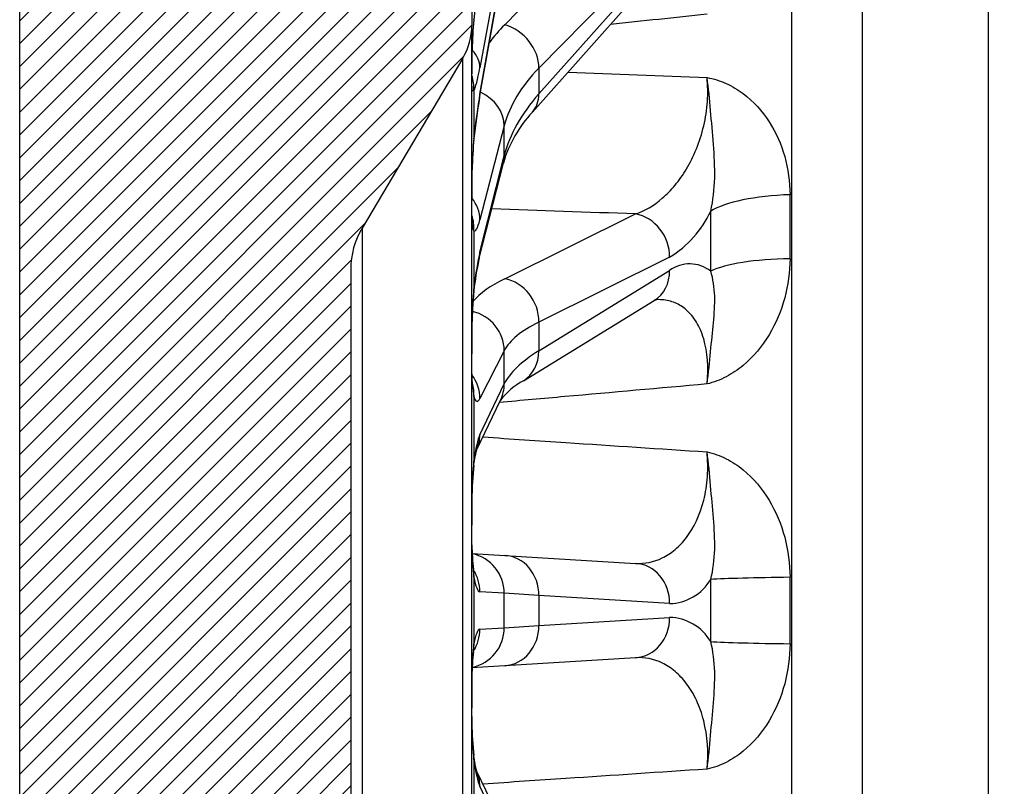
# Model space of a CAD drawing. Header units: millimetres. Extents: x 0 to 2285, y 0 to 1615.
# Tile 3 of 15: x 509 to 630, y 1025 to 1120. Entities that reach past the tile are written whole.
import ezdxf
from ezdxf.enums import TextEntityAlignment as Align

# ---------------------------------------------------------------- set-up
doc = ezdxf.new("R2010")
doc.units = ezdxf.units.MM
doc.header["$LTSCALE"] = 7.692307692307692
doc.layers.add('CAP450C', color=7, linetype='Continuous')
doc.layers.add('Default', color=7, linetype='Continuous')
doc.styles.add('SEACAD_Times_New_Roman', font='times.ttf')
doc.dimstyles.new('ANSImm', dxfattribs={"dimtxt": 23.07692307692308, "dimasz": 23.07692307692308, "dimexe": 11.53846153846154, "dimexo": 0, "dimgap": 5.769230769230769, "dimtad": 1, "dimdsep": 46, "dimtxsty": 'SEACAD_Times_New_Roman', "dimblk1": '_SE_FILLED', "dimblk2": '_SE_FILLED', "dimsah": 1, "dimcen": 11.53846153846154, "dimazin": 0, "dimtfac": 0.85, "dimtdec": 3, "dimtofl": 0, "dimtmove": 0, "dimatfit": 3, "dimfxl": 1, "dimarcsym": 0})

# ---------------------------------------------------------------- blocks, each defined once
blk = doc.blocks.new('SE6')
at = {"layer": 'CAP450C', "linetype": 'Continuous'}
h = blk.add_hatch(dxfattribs=at)
h.set_pattern_fill('LINE', scale=0.6299212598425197, angle=45, style=0)
h.set_pattern_definition([(45, (0, 0), (-1.414213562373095, 1.414213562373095), [])])
edge = h.paths.add_edge_path()
edge.add_arc((618.1536514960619, 936.410358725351), 50, 187.2872758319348, 205.0168934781, ccw=False)
edge.add_line((568.557519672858, 930.0681423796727), (564.7890146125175, 959.5378519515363))
edge.add_arc((594.5466937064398, 963.343181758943), 30, 180, 187.2872758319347, ccw=False)
edge.add_line((564.5466937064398, 963.343181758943), (564.5466937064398, 973.9328014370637))
edge.add_arc((556.5466937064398, 973.9328014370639), 8, 0, 30.65587642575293)
edge.add_line((563.428655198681, 978.0118461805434), (550.9442418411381, 999.0749277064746))
edge.add_arc((559.5466937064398, 1004.173733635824), 10, 180, 210.655876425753, ccw=False)
edge.add_line((549.5466937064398, 1004.173733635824), (549.5466937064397, 1088.691869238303))
edge.add_arc((559.5466937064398, 1088.691869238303), 10, 149.344123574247, 180, ccw=False)
edge.add_line((550.9442418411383, 1093.790675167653), (563.4286551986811, 1114.853756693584))
edge.add_arc((556.5466937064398, 1118.932801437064), 8, 329.3441235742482, 360)
edge.add_line((564.5466937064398, 1118.932801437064), (564.5466937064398, 1129.522421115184))
edge.add_arc((594.5466937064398, 1129.522421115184), 30, 172.7127241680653, 180, ccw=False)
edge.add_line((564.7890146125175, 1133.327750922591), (568.557519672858, 1162.797460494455))
edge.add_arc((618.1536514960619, 1156.455244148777), 50, 154.9831065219, 172.7127241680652, ccw=False)
edge.add_line((572.8444944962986, 1177.599517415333), (594.1496294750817, 1223.253378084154))
edge.add_arc((605.023827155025, 1218.17875250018), 12, 94.99999999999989, 154.9831065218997, ccw=False)
edge.add_line((603.9779582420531, 1230.133088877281), (604.1972137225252, 1230.152271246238))
edge.add_arc((612.9127879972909, 1130.532801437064), 100, 90, 95, ccw=False)
edge.add_line((612.9127879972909, 1230.532801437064), (628.5466937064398, 1230.532801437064))
edge.add_line((628.5466937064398, 1230.532801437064), (628.5466937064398, 1271.432801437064))
edge.add_line((628.5466937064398, 1271.432801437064), (538.5466937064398, 1271.432801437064))
edge.add_arc((538.5466937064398, 1241.432801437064), 30, 90, 180)
edge.add_line((508.5466937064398, 1241.432801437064), (508.5466937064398, 851.4328014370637))
edge.add_arc((538.5466937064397, 851.4328014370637), 30, 180, 270)
edge.add_line((538.5466937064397, 821.4328014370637), (628.5466937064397, 821.4328014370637))
edge.add_line((628.5466937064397, 821.4328014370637), (628.5466937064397, 862.3328014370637))
edge.add_line((628.5466937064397, 862.3328014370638), (612.9127879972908, 862.3328014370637))
edge.add_arc((612.9127879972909, 962.3328014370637), 100, 265, 270, ccw=False)
edge.add_line((604.1972137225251, 862.7133316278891), (603.9779582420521, 862.7325139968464))
edge.add_arc((605.0238271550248, 874.6868503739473), 12, 205.0168934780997, 264.9999999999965, ccw=False)
edge.add_line((594.1496294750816, 869.6122247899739), (572.8444944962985, 915.2660854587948))
at = {"layer": 'CAP450C', "color": 7, "linetype": 'Continuous'}
for p, q in [((508.5466937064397, 851.4328014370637), (508.5466937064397, 1241.432801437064)), ((604.1972137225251, 862.7133316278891), (604.1972137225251, 1230.152271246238)), ((612.9127879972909, 1230.532801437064), (612.9127879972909, 862.3328014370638)), ((628.5466937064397, 862.3328014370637), (628.5466937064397, 1230.532801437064)), ((568.6188214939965, 1118.991356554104), (584.8176999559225, 1135.489269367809)), ((564.5466937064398, 1129.522421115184), (564.5466937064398, 1118.932801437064)), ((568.557519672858, 1130.222060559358), (565.5405176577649, 1113.669802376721)), ((589.0433729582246, 1130.110005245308), (572.8444944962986, 1113.612092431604)), ((572.8444944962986, 1110.420226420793), (589.0433729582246, 1128.634196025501)), ((565.5405176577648, 1110.394801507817), (568.5575196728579, 1127.208021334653)), ((565.5022989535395, 1109.960157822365), (568.5193009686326, 1126.7733776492)), ((572.0497408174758, 1108.154626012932), (588.2486192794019, 1126.36859561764)), ((564.5466937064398, 973.9328014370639), (564.5466937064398, 1118.932801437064)), ((563.428655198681, 1114.853756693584), (550.9442418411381, 1093.790675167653)), ((563.428655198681, 978.0118461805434), (563.428655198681, 1114.853756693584)), ((572.8444944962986, 1113.612092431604), (572.8444944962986, 1110.420226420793)), ((564.5469080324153, 1113.008268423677), (564.5469080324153, 1113.01427553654)), ((564.7890146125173, 1110.807363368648), (564.7890146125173, 1104.946255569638)), ((568.557519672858, 1106.460845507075), (565.5405176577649, 1094.824173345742)), ((568.557519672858, 1102.769416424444), (568.557519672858, 1106.460845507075)), ((565.5405176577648, 1090.813132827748), (568.5575196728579, 1102.769416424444)), ((565.4289404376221, 1089.906909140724), (568.4459424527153, 1101.863192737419)), ((564.5469080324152, 1097.516344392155), (564.5469080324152, 1097.524173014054)), ((568.6188214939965, 1087.529152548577), (584.8176999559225, 1095.556242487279)), ((550.9442418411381, 1093.790675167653), (550.9442418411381, 999.0749277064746)), ((564.7890146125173, 1093.469457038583), (564.7890146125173, 1086.291095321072)), ((589.0433729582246, 1090.188367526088), (572.8444944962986, 1082.161277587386)), ((549.5466937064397, 1088.691869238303), (549.5466937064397, 1004.173733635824)), ((572.8444944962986, 1078.6012136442), (589.0433729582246, 1088.542316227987)), ((570.9288283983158, 1074.886957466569), (587.1277068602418, 1084.828060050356)), ((572.8444944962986, 1082.161277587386), (572.8444944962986, 1078.6012136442)), ((564.5469080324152, 1078.543161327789), (564.5469080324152, 1078.55227795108)), ((568.557519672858, 1078.608818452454), (565.5405176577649, 1072.680752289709)), ((568.557519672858, 1074.491564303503), (568.557519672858, 1078.608818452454)), ((565.5405176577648, 1068.207017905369), (568.5575196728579, 1074.491564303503)), ((564.7890146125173, 1072.926080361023), (564.7890146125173, 1064.919658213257)), ((565.1646038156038, 1066.365997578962), (568.1054043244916, 1072.491812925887)), ((564.5469080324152, 1057.381710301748), (564.5469080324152, 1057.391493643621)), ((564.5657631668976, 1053.51419579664), (568.6188214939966, 1053.266300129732)), ((568.6188214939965, 1053.266300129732), (584.8176999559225, 1052.275534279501)), ((564.7890146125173, 1050.577230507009), (564.7890146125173, 1042.288372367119)), ((568.557519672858, 1048.564049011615), (565.5405176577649, 1048.748576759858)), ((572.8444944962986, 1048.275626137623), (568.557519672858, 1048.564049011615)), ((568.557519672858, 1044.301553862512), (568.557519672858, 1048.564049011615)), ((589.0433729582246, 1047.284860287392), (572.8444944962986, 1048.275626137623)), ((572.8444944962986, 1048.275626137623), (572.8444944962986, 1044.589976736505)), ((572.8444944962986, 1044.589976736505), (589.04337295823, 1045.580742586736)), ((565.5405176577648, 1044.117026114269), (568.5575196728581, 1044.301553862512)), ((568.557519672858, 1044.301553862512), (572.8444944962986, 1044.589976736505)), ((584.8176999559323, 1040.590068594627), (568.6188214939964, 1039.599302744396)), ((568.6188214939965, 1039.599302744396), (564.5584238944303, 1039.350958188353)), ((564.5469080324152, 1035.474109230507), (564.5469080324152, 1035.48389257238)), ((564.7890146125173, 1027.94594466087), (564.7890146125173, 1019.939522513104)), ((568.1054043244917, 1020.37378994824), (565.1609301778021, 1026.507257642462)), ((568.557519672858, 1018.374038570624), (565.5405176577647, 1024.658584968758))]:
    blk.add_line(p, q, dxfattribs=at)
for centre, radius, start, end in [((629.8484723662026, 1113.922878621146), 65.30788515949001, 175.0008940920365, 178.2571789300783), ((608.9011475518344, 1115.033817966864), 44.33333838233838, 174.0391754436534, 178.7845561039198), ((556.5466937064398, 1118.932801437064), 8.000000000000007, 329.3441235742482, 0), ((629.8484723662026, 1113.922878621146), 65.30788515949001, 178.2571789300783, 180.7971595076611), ((584.8242496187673, 1112.921044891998), 20.27755591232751, 179.7365687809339, 180), ((640.409093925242, 1097.057836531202), 76.00985349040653, 170.2269848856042, 174.1070853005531), ((583.2570917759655, 1097.557075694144), 15.42442181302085, 136.6019287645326, 163.7890118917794), ((640.5421899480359, 1098.760214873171), 76.00533318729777, 175.3315577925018, 180.9318175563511), ((632.5718936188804, 1098.744524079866), 68.04101995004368, 174.8437803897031, 178.0557280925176), ((227.2708391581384, 1093.965530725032), 376.7071219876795, 359.3954747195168, 0.6045252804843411), ((577.029318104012, 1097.45102502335), 12.48262439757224, 179.6642456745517, 180), ((574.5004488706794, 1097.45102502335), 9.953755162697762, 179.6240061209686, 180), ((582.1834640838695, 1101.414098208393), 13.15581160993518, 301.4285998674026, 335.2275393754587), ((559.5466937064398, 1088.691869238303), 9.999999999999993, 149.344123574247, 180), ((598.3715375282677, 1082.537168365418), 33.75689236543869, 167.3897335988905, 174.0641184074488), ((591.5385943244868, 1085.180034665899), 4.18701169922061, 51.78629396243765, 126.5799036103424), ((641.6598607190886, 1080.013018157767), 77.12678674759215, 175.3309899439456, 181.085216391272), ((630.5006411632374, 1080.018009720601), 65.97493950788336, 174.7754652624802, 178.702304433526), ((591.3658876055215, 1076.885350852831), 26.87016935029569, 176.4627722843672, 188.4732807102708), ((569.9399051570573, 1078.504197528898), 5.393211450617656, 179.489201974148, 180), ((568.0886443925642, 1078.504197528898), 3.54195068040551, 179.3696958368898, 180), ((575.0434337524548, 1067.174898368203), 8.74104300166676, 118.0812038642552, 142.5354797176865), ((632.784670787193, 1058.964935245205), 68.25590072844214, 174.9950880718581, 181.3209048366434), ((620.5002824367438, 1058.943025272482), 55.97974397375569, 174.4163357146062, 178.5194056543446), ((609.9449189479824, 1055.590445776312), 45.43333603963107, 177.7404585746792, 186.3350435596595), ((565.4556132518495, 1057.371757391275), 0.9089195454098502, 178.7557833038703, 180), ((564.7780047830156, 1057.371757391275), 0.2313109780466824, 177.5339005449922, 180), ((604.9631570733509, 1055.806050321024), 40.44586794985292, 181.7649833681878, 186.1205481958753), ((588.8692088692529, 1053.395384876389), 6.11300612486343, 271.6326202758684, 329.3583100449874), ((241.22355732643, 1046.432801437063), 352.9260743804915, 359.3754493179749, 0.6245506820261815), ((200.2220538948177, 1046.432801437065), 403.7559070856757, 359.4160776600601, 0.5839223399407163), ((588.8692088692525, 1039.470217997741), 6.113006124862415, 30.64168995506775, 88.36737972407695), ((616.2117068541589, 1037.052181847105), 51.68859611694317, 174.1858135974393, 181.7386842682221), ((606.5879662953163, 1036.957720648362), 42.07185159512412, 173.9807587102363, 178.1613918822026), ((626.082801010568, 1033.685134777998), 61.56189206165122, 178.3347633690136, 185.3492437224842), ((565.4556132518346, 1035.493845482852), 0.9089195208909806, 180, 181.2442166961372), ((564.7780047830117, 1035.493845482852), 0.2313110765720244, 180, 182.4660994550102), ((619.9672234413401, 1033.873509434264), 55.4456468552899, 181.4790178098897, 185.5908649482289)]:
    blk.add_arc(centre, radius, start, end, dxfattribs=at)
for centre, major_axis, ratio, start_param, end_param in [((565.5747519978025, 1120.841114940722), (-1.165383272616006, -10.23412508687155), 0.06282127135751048, 4.233979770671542, 4.839750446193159), ((559.8294014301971, 1120.163072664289), (-4.97228460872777, 0.5257240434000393), 0.07774904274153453, 3.077934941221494, 3.143828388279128), ((618.458894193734, 1104.722058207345), (-54.96607925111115, 3.877141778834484), 0.4981388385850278, -0.4015043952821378, -0.3115320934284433), ((568.3135787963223, 1114.669306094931), (3.567719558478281, -3.503052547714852), 0.7974433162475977, 0.6522164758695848, 2.167663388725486), ((560.5809044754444, 1114.1182647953), (-4.918956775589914, 0.896584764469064), 0.7068597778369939, 3.26873497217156, 3.895955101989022), ((565.5747519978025, 1120.941904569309), (-0.9743419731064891, -10.30347292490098), 0.08800042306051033, 0.1898420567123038, 0.7956127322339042), ((618.1536514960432, 1100.400007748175), (-49.96277176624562, 3.875643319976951), 0.4977503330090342, 5.88514978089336, 6.194589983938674), ((559.8294014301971, 1111.255825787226), (-4.329772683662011, 2.50061362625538), 0.9777868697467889, 3.583781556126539, 3.97740404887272), ((565.5747519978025, 1103.501302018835), (0.9591457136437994, 10.12381158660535), 0.09114849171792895, 0.8304490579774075, 1.436219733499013), ((560.5809044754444, 1110.843263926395), (-4.921394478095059, 0.8831061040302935), 0.6958884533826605, 3.142055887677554, 3.266813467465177), ((563.5979064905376, 1106.777956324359), (4.839975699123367, -1.254844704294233), 0.8628832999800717, 0.2191008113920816, 1.370724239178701), ((618.1536514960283, 1102.488037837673), (-49.96277176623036, -3.875643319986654), 0.4977503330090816, 5.80796651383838, 6.117406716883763), ((568.3135787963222, 1111.477440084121), (-3.73616202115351, 3.322814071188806), 0.7715871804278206, 3.14274507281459, 3.75507803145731), ((559.8294014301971, 1105.394717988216), (-4.971511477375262, 0.5329855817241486), 0.1815054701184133, 3.13968563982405, 3.232927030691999), ((563.5979064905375, 1103.086527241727), (-4.848035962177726, 1.223334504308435), 0.855125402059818, 3.141592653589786, 3.355105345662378), ((605.00286222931, 1094.588196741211), (-11.99922625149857, -0.1362694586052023), 0.28128873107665, 4.79646618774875, 5.843490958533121), ((560.5809044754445, 1095.141284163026), (4.83997569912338, -1.254844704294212), 0.862883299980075, 0.2191008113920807, 0.8642332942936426), ((559.829401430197, 1093.786567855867), (-2.978604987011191, -4.015957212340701), 0.9914466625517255, 2.141196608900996, 2.528925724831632), ((584.5124572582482, 1090.735621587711), (2.220045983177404, -4.48011114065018), 0.8817051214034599, 1.046707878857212, 2.562154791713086), ((517.1454488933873, 1049.489873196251), (24.87102885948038, 164.5120724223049), 0.442989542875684, -1.26525212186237, -1.218581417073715), ((565.5747519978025, 1103.632653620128), (0.7080430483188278, 10.19408194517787), 0.11055483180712, 3.071032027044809, 3.676802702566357), ((565.5747519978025, 1082.272365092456), (0.6786754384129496, 10.03700082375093), 0.1140709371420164, 0.5608075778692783, 1.166578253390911), ((560.5809044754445, 1091.130243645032), (-4.848035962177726, 1.223334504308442), 0.8551254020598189, 3.142788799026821, 3.355105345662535), ((605.0028622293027, 1087.156397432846), (-11.99924538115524, 0.1345744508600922), 0.2361774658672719, 4.802309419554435, 5.849334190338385), ((584.5124572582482, 1089.089570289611), (-2.615249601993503, 4.261510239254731), 0.8683210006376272, 3.141592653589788, 4.109208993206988), ((618.4588941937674, 1078.564878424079), (-54.99267431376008, 3.481216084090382), 0.2578547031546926, -0.4203055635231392, -0.194737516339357), ((568.3135787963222, 1082.70853164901), (2.220045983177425, -4.480111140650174), 0.8817051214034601, 1.046707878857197, 2.562154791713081), ((559.8294014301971, 1086.608206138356), (-4.966239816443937, 0.5800535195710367), 0.4283906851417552, 3.140507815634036, 3.263464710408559), ((563.5979064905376, 1078.772967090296), (4.456095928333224, -2.267864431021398), 0.9601027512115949, 0.4535183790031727, 1.818466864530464), ((618.1536514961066, 1073.74425752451), (-49.99195557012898, 3.480925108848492), 0.2576531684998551, 5.864496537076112, 6.173936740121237), ((618.1536514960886, 1076.073152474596), (-49.99195557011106, -3.480925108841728), 0.2576531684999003, -0.4545655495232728, -0.1451253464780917), ((568.3135787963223, 1079.148467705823), (-2.615249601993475, 4.261510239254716), 0.8683210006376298, 3.142400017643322, 4.109208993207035), ((560.5809044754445, 1072.844900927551), (4.456095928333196, -2.267864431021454), 0.9601027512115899, 0.453518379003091, 1.098650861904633), ((559.8294014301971, 1073.090228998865), (-4.767593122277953, -1.506670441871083), 0.937541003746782, 2.781669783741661, 3.141910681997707), ((563.5979064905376, 1074.655712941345), (-4.507497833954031, 2.163900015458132), 0.9560869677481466, 3.141592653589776, 3.572885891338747), ((565.5747519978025, 1082.425327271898), (0.3839635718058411, 10.08905840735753), 0.1263127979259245, 2.802742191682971, 3.408512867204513), ((565.5747519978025, 1058.601021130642), (0.3416058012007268, 9.997733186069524), 0.1286670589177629, 0.2852895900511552, 0.8910602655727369), ((560.5809044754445, 1068.371166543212), (-4.507497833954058, 2.163900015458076), 0.9560869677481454, 3.147370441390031, 3.572885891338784), ((559.829401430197, 1065.083806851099), (-4.952620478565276, 0.6866952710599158), 0.6460817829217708, 3.139433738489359, 3.302813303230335), ((563.5979064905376, 1048.564049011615), (-0.3052426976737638, -4.990673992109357), 0.9918927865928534, 1.631388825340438, 3.001775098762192), ((568.3135787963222, 1048.275626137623), (-0.3052426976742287, -4.990673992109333), 0.9058801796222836, 1.626145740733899, 3.141592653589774), ((559.8294014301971, 1050.577230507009), (-4.915537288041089, -0.9151465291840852), 0.8197434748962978, 2.918268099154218, 3.142138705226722), ((560.5809044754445, 1048.748576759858), (-0.3052426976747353, -4.990673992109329), 0.9918927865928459, 1.631388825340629, 2.199770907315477), ((584.5124572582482, 1047.284860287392), (-0.3052426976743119, -4.990673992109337), 0.9058801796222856, 1.626145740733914, 3.141592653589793), ((565.5747519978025, 1058.765169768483), (-0.02384476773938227, -10.016923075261), 0.1328502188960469, 5.669606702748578, 6.27537737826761), ((605.00286222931, 1050.279783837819), (-11.99928708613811, -0.1308029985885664), 0.02335130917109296, -1.483779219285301, -0.4367544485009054), ((584.5124572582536, 1045.580742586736), (-0.3052426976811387, 4.990673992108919), 0.9058801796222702, 3.141592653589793, 4.657039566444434), ((563.5979064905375, 1044.301553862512), (-0.3052426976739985, 4.990673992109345), 0.9918927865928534, 3.281271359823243, 4.651796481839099), ((560.5809044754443, 1044.117026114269), (-0.3052426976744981, 4.99067399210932), 0.9918927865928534, 4.083425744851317, 4.651796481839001), ((565.5747519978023, 1034.100433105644), (-0.02384476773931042, 10.01692307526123), 0.1328502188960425, 0.007807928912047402, 0.6135786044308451), ((568.3135787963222, 1044.589976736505), (-0.3052426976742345, 4.990673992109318), 0.9058801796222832, 3.14159265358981, 4.657039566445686), ((559.8294014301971, 1042.28837236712), (-4.915537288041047, 0.9151465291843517), 0.819743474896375, 3.140455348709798, 3.364917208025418), ((605.0028622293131, 1042.585819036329), (-11.99928708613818, 0.1308029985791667), 0.02335130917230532, 0.4367544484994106, 1.483779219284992), ((559.8294014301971, 1027.781796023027), (-4.952620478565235, -0.6866952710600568), 0.646081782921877, 2.98037200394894, 3.142514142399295), ((565.5747519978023, 1034.264581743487), (0.3416058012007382, -9.997733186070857), 0.1286670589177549, -0.8910602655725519, -0.2852895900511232), ((560.5809044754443, 1024.494436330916), (-4.507497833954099, -2.163900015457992), 0.9560869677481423, 2.710299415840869, 3.136370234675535)]:
    blk.add_ellipse(centre, major_axis=major_axis, ratio=ratio, start_param=start_param, end_param=end_param, dxfattribs=at)
for points in [[(593.6744088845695, 1120.28705387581), (589.689181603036, 1119.867711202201), (585.7040360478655, 1119.447873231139), (581.7189744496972, 1119.027529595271)], [(576.4749547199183, 1113.130340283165), (582.2079325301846, 1112.903408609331), (587.9410861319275, 1112.676310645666), (593.6744088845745, 1112.44905260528)], [(584.8176999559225, 1095.556242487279), (578.8813208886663, 1095.761165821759), (572.945091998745, 1095.965669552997), (567.0090187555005, 1096.169740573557)]]:
    blk.add_open_spline(points, degree=3, dxfattribs=at)
for points, knots in [([(564.7890146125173, 1110.807363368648), (564.7226880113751, 1110.734505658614), (564.6765356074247, 1110.732218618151), (564.6260329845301, 1110.825443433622), (564.6123757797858, 1110.872805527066), (564.5899778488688, 1111.000453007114), (564.5813109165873, 1111.080590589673), (564.5610210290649, 1111.364702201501), (564.5547577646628, 1111.613072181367), (564.5495587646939, 1112.07339864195), (564.5485601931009, 1112.242256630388), (564.5473094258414, 1112.605706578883), (564.5470500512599, 1112.800468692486), (564.5469080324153, 1113.008268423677)], [0, 0, 0, 0, 0.2499999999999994, 0.2499999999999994, 0.3749999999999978, 0.3749999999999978, 0.4999999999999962, 0.4999999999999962, 0.749999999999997, 0.749999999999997, 0.8749999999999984, 0.8749999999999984, 1, 1, 1, 1]), ([(584.8176999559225, 1095.556242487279), (585.9520187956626, 1095.929348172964), (587.0594741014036, 1096.567024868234), (588.676159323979, 1097.961916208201), (589.2099807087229, 1098.506505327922), (590.2152522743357, 1099.721433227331), (590.6921837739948, 1100.395195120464), (592.0326929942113, 1102.649373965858), (592.7996120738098, 1104.478414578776), (593.497938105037, 1107.456166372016), (593.6523567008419, 1108.464733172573), (593.7926287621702, 1110.48748359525), (593.775762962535, 1111.496532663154), (593.6744088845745, 1112.44905260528)], [0, 0, 0, 0, 0.2500000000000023, 0.2500000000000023, 0.3750000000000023, 0.3750000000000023, 0.5000000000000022, 0.5000000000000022, 0.7500000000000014, 0.7500000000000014, 0.8750000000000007, 0.8750000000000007, 1, 1, 1, 1]), ([(594.1286645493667, 1095.901606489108), (594.441223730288, 1097.23659781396), (594.5906241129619, 1098.610570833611), (594.6600232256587, 1101.377492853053), (594.581341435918, 1102.769216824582), (594.3627677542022, 1105.560168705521), (594.233219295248, 1106.967136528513), (594.0019753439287, 1109.770091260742), (593.8899347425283, 1111.160038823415), (593.6744088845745, 1112.44905260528)], [0, 0, 0, 0, 0.25, 0.25, 0.5, 0.5, 0.75, 0.75, 1, 1, 1, 1]), ([(593.6744088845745, 1112.44905260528), (594.4826965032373, 1112.296651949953), (595.2973950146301, 1112.052756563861), (596.7940726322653, 1111.376534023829), (597.4972574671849, 1110.951002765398), (599.4240110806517, 1109.511720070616), (600.509773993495, 1108.302529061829), (602.2193337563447, 1105.655921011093), (602.8626566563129, 1104.193055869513), (603.7232260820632, 1101.133177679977), (603.9398126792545, 1099.558252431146), (603.9569933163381, 1097.940077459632)], [0, 0, 0, 0, 0.1249999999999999, 0.1249999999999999, 0.2499999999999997, 0.2499999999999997, 0.4999999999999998, 0.4999999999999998, 0.7499999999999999, 0.7499999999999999, 1, 1, 1, 1]), ([(564.7890146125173, 1093.469457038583), (564.7226880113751, 1093.570072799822), (564.6765356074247, 1093.738187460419), (564.6260329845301, 1094.082665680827), (564.6123757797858, 1094.213046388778), (564.5899778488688, 1094.50522635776), (564.5813109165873, 1094.666456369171), (564.5610210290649, 1095.186643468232), (564.5547577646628, 1095.584394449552), (564.5495587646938, 1096.256854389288), (564.5485601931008, 1096.4946364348), (564.5473094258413, 1096.990098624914), (564.5470500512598, 1097.248090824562), (564.5469080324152, 1097.516344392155)], [0, 0, 0, 0, 0.2500000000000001, 0.2500000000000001, 0.375000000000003, 0.375000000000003, 0.5000000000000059, 0.5000000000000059, 0.7500000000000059, 0.7500000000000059, 0.875000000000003, 0.875000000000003, 1, 1, 1, 1]), ([(603.9569933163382, 1089.990983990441), (603.9398126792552, 1088.352479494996), (603.7232260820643, 1086.73656526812), (602.8626566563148, 1083.554987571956), (602.2193337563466, 1082.011722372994), (600.5097739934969, 1079.177859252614), (599.4240110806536, 1077.859723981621), (597.4972574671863, 1076.254799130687), (596.7940726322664, 1075.772788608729), (595.2973950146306, 1074.987976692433), (594.4826965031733, 1074.691429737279), (593.6744088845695, 1074.492019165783)], [0, 0, 0, 0, 0.2500000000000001, 0.2500000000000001, 0.5000000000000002, 0.5000000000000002, 0.7500000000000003, 0.7500000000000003, 0.8750000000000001, 0.8750000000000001, 1, 1, 1, 1]), ([(593.6744088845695, 1074.492019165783), (593.889934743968, 1075.868051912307), (594.0019753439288, 1077.224735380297), (594.2332192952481, 1079.762014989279), (594.3627677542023, 1080.943529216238), (594.5813414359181, 1083.208785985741), (594.6600232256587, 1084.300856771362), (594.5906241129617, 1086.438544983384), (594.4412237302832, 1087.481514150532), (594.1286645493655, 1088.469807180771)], [0, 0, 0, 0, 0.2499999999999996, 0.2499999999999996, 0.4999999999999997, 0.4999999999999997, 0.7499999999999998, 0.7499999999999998, 1, 1, 1, 1]), ([(587.1210312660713, 1084.824734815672), (587.1735301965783, 1084.855146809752), (587.2638857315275, 1084.908189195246), (587.3246681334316, 1084.931153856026), (587.3321574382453, 1084.933967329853), (587.3315680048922, 1084.93386875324)], [0, 0, 0, 0, 0.2142019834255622, 0.4525097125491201, 0.5686570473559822, 0.5686570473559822, 0.5686570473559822, 0.5686570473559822]), ([(593.6744088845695, 1074.492019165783), (593.8775734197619, 1076.524798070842), (593.7296425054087, 1078.475770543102), (593.0285721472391, 1080.864654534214), (592.7273103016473, 1081.551439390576), (592.0114999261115, 1082.741422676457), (591.5908212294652, 1083.245815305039), (590.6967869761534, 1084.036191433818), (590.2195975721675, 1084.331658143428), (589.2137082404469, 1084.752365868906), (588.6794981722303, 1084.876756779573), (587.8316047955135, 1084.942910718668), (587.5206280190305, 1084.941569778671), (587.2072851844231, 1084.915505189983)], [0, 0, 0, 0, 0.2499999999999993, 0.2499999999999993, 0.3749999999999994, 0.3749999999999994, 0.4999999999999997, 0.4999999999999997, 0.6249999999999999, 0.6249999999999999, 0.75, 0.75, 0.8215086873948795, 0.8215086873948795, 0.8215086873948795, 0.8215086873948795]), ([(564.6487183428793, 1074.41479379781), (564.6488484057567, 1074.41458911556), (564.6447684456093, 1074.435451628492), (564.6315867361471, 1074.533819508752), (564.6133482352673, 1074.718581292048), (564.5953621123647, 1074.977804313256), (564.580505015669, 1075.294472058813), (564.5678718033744, 1075.674207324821), (564.5612001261, 1075.951200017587), (564.558265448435, 1076.09615435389)], [0.1311337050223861, 0.1311337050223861, 0.1311337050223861, 0.1311337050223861, 0.1828188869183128, 0.2481726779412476, 0.3193997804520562, 0.3972052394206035, 0.4704274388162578, 0.5459576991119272, 0.6226004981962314, 0.6226004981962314, 0.6226004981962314, 0.6226004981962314]), ([(593.6744088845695, 1074.492019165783), (587.8077247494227, 1073.970392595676), (581.9412177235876, 1073.448068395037), (576.0748949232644, 1072.9250256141), (573.3717483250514, 1072.684012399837), (570.6686407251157, 1072.442846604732), (567.9655728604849, 1072.201526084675)], [0, 0, 0, 0, 0.4764909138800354, 0.4764909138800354, 0.4764909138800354, 0.6960534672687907, 0.6960534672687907, 0.6960534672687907, 0.6960534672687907]), ([(565.9154515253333, 1067.930142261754), (569.3436579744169, 1067.701479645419), (572.7719286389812, 1067.472914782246), (576.2002620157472, 1067.244446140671), (582.0247983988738, 1066.85629138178), (587.849516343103, 1066.468414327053), (593.674408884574, 1066.080807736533)], [0.2484378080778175, 0.2484378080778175, 0.2484378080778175, 0.2484378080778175, 0.5269033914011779, 0.5269033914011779, 0.5269033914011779, 1, 1, 1, 1]), ([(564.7820219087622, 1064.397111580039), (564.7985779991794, 1064.514228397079), (564.837918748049, 1064.790917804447), (564.909537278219, 1065.236967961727), (564.9856935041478, 1065.649960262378), (565.0526225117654, 1065.966876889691), (565.105868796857, 1066.187270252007), (565.1438982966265, 1066.324238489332), (565.1585375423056, 1066.369160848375), (565.1599792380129, 1066.373312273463), (565.1599776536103, 1066.373312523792)], [0, 0, 0, 0, 0.0788887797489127, 0.2207469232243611, 0.3595178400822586, 0.479605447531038, 0.5920645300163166, 0.695844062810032, 0.7907400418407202, 0.8143832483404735, 0.8143832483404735, 0.8143832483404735, 0.8143832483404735]), ([(584.8176999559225, 1052.275534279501), (585.9520187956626, 1052.206156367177), (587.0594741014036, 1052.419001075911), (588.676159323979, 1053.205894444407), (589.2099807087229, 1053.551930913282), (590.2152522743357, 1054.397926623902), (590.6921837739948, 1054.899213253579), (592.0326929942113, 1056.678090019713), (592.79961207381, 1058.249382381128), (593.4979381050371, 1061.026957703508), (593.6523567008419, 1062.000469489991), (593.7926287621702, 1064.020486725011), (593.7757629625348, 1065.062807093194), (593.674408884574, 1066.080807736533)], [0, 0, 0, 0, 0.2499999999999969, 0.2499999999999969, 0.3749999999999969, 0.3749999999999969, 0.499999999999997, 0.499999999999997, 0.7499999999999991, 0.7499999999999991, 0.8749999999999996, 0.8749999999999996, 1, 1, 1, 1]), ([(594.1286645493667, 1050.279783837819), (594.441223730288, 1051.482404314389), (594.5906241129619, 1052.733505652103), (594.6600232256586, 1055.272318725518), (594.581341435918, 1056.55802550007), (594.3627677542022, 1059.175311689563), (594.233219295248, 1060.515208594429), (594.0019753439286, 1063.279517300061), (593.8899347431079, 1064.701278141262), (593.674408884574, 1066.080807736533)], [0, 0, 0, 0, 0.2499999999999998, 0.2499999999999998, 0.4999999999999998, 0.4999999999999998, 0.7499999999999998, 0.7499999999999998, 1, 1, 1, 1]), ([(593.674408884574, 1066.080807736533), (594.4826965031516, 1065.898696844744), (595.2973950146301, 1065.61894330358), (596.7940726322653, 1064.862656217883), (597.4972574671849, 1064.392878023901), (599.4240110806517, 1062.81708024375), (600.509773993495, 1061.508839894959), (602.2193337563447, 1058.67193926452), (602.8626566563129, 1057.115851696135), (603.7232260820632, 1053.885036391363), (603.9398126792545, 1052.233336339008), (603.9569933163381, 1050.547554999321)], [0, 0, 0, 0, 0.1250000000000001, 0.1250000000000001, 0.2500000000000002, 0.2500000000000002, 0.5000000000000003, 0.5000000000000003, 0.7500000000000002, 0.7500000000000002, 1, 1, 1, 1]), ([(564.8486299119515, 1051.027509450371), (564.8486385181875, 1051.027504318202), (564.8422795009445, 1051.047833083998), (564.8172114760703, 1051.143382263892), (564.7812586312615, 1051.303168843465), (564.7569802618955, 1051.429551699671), (564.744938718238, 1051.492377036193)], [0.7733426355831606, 0.7733426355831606, 0.7733426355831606, 0.7733426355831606, 0.8231237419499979, 0.8848611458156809, 0.9523463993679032, 1, 1, 1, 1]), ([(564.744938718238, 1041.373225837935), (564.7575772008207, 1041.439057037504), (564.7825721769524, 1041.568985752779), (564.819216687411, 1041.730588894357), (564.8431062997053, 1041.820483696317), (564.8486457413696, 1041.838105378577), (564.8486306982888, 1041.838084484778)], [0, 0, 0, 0, 0.05002893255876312, 0.1187309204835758, 0.1819651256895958, 0.2267124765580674, 0.2267124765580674, 0.2267124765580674, 0.2267124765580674]), ([(593.6744088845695, 1026.784795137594), (593.8899347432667, 1028.164324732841), (594.0019753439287, 1029.586085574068), (594.2332192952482, 1032.350394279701), (594.3627677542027, 1033.690291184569), (594.5813414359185, 1036.307577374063), (594.6600232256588, 1037.593284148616), (594.5906241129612, 1040.132097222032), (594.4412237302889, 1041.38319855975), (594.1286645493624, 1042.585819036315)], [0, 0, 0, 0, 0.25, 0.25, 0.5, 0.5, 0.75, 0.75, 1, 1, 1, 1]), ([(603.9569933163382, 1042.318047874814), (603.9398126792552, 1040.632266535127), (603.7232260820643, 1038.980566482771), (602.8626566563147, 1035.749751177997), (602.2193337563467, 1034.193663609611), (600.5097739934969, 1031.356762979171), (599.4240110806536, 1030.048522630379), (597.4972574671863, 1028.472724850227), (596.7940726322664, 1028.002946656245), (595.2973950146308, 1027.246659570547), (594.4826965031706, 1026.966906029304), (593.6744088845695, 1026.784795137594)], [0, 0, 0, 0, 0.25, 0.25, 0.5, 0.5, 0.75, 0.75, 0.875, 0.875, 1, 1, 1, 1]), ([(593.6744088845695, 1026.784795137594), (593.8775734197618, 1028.825380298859), (593.7296425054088, 1030.923024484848), (593.0285721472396, 1033.702520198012), (592.727310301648, 1034.542070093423), (592.0114999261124, 1036.075404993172), (591.5908212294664, 1036.77292501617), (590.696786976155, 1037.961229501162), (590.2195975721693, 1038.463474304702), (589.2137082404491, 1039.311075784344), (588.6794981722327, 1039.65778062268), (587.0614525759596, 1040.446241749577), (585.9530310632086, 1040.659508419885), (584.8176999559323, 1040.590068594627)], [0, 0, 0, 0, 0.2500000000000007, 0.2500000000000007, 0.3750000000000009, 0.3750000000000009, 0.5000000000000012, 0.5000000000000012, 0.6250000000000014, 0.6250000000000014, 0.7500000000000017, 0.7500000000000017, 1, 1, 1, 1]), ([(565.1598957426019, 1026.492404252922), (565.1598702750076, 1026.492396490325), (565.1542631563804, 1026.508935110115), (565.1284329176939, 1026.594739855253), (565.0841393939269, 1026.764835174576), (565.0261605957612, 1027.019109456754), (564.9576972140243, 1027.36196481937), (564.8831097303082, 1027.786832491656), (564.8219758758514, 1028.183957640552), (564.7904537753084, 1028.408272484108), (564.7820219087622, 1028.468491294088)], [0.1855702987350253, 0.1855702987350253, 0.1855702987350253, 0.1855702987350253, 0.2545973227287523, 0.3505316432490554, 0.4557920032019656, 0.570379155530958, 0.6934968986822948, 0.8237993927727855, 0.9597207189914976, 1, 1, 1, 1]), ([(593.6744088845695, 1026.784795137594), (587.8495074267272, 1026.397187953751), (582.0247805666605, 1026.009310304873), (576.2002352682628, 1025.621154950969), (572.7719108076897, 1025.392686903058), (569.3436490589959, 1025.164122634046), (565.9154515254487, 1024.935460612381)], [0, 0, 0, 0, 0.4730973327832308, 0.4730973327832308, 0.4730973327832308, 0.7515621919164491, 0.7515621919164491, 0.7515621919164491, 0.7515621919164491])]:
    blk.add_open_spline(points, degree=3, knots=knots, dxfattribs=at)
blk = doc.blocks.new('DMBLK10')
at = {"layer": 'Default', "linetype": 'Continuous'}
for points in [[(531.6236169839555, 1339.109710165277), (508.5466937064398, 1335.263556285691), (531.6236169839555, 1331.417402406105)], [(605.4697671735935, 1339.109710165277), (605.4697671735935, 1331.417402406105), (628.5466904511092, 1335.263556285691)]]:
    blk.add_hatch(color=7, dxfattribs=at).paths.add_polyline_path(points)
at = {"layer": 'Default', "color": 7, "linetype": 'Continuous'}
for p, q in [((508.5466937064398, 1046.432801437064), (508.5466937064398, 1346.802017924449)), ((628.5466937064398, 1271.432801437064), (628.5466937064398, 1346.802017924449)), ((508.5466937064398, 1335.263556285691), (628.5466904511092, 1335.263556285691))]:
    blk.add_line(p, q, dxfattribs=at)
at = {"layer": 'Default', "color": 7, "linetype": 'Continuous', "style": 'SEACAD_Times_New_Roman'}
blk.add_text('120', height=23.07692307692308, dxfattribs=at).set_placement((542.2980591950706, 1364.109710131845), align=Align.TOP_LEFT)
blk = doc.blocks.new('_SE_FILLED')
at = {"color": 0}
blk.add_line((0, 0), (-1, 0), dxfattribs=at)
blk.add_solid([(0, 0), (-1, -0.1665), (-1, 0.1665), (0, 0)], dxfattribs=at)
blk = doc.blocks.new('DMBLK12')
at = {"layer": 'Default', "linetype": 'Continuous'}
for points in [[(696.084945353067, 1248.355878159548), (692.238791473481, 1271.432801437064), (688.3926375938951, 1248.355878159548)], [(696.084945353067, 844.5097297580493), (688.3926375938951, 844.5097297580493), (692.238791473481, 821.4328064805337)]]:
    blk.add_hatch(color=7, dxfattribs=at).paths.add_polyline_path(points)
at = {"layer": 'Default', "color": 7, "linetype": 'Continuous'}
for p, q in [((628.5466937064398, 1271.432801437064), (703.7772531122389, 1271.432801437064)), ((692.238791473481, 1271.432801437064), (692.238791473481, 821.4328064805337)), ((628.5466937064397, 821.4328014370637), (703.7772531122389, 821.4328014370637))]:
    blk.add_line(p, q, dxfattribs=at)
at = {"layer": 'Default', "color": 7, "linetype": 'Continuous', "style": 'SEACAD_Times_New_Roman'}
blk.add_text('450', height=23.07692307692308, rotation=90, dxfattribs=at).set_placement((663.3926376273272, 1020.184171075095), align=Align.TOP_LEFT)

msp = doc.modelspace()

# ---------------------------------------------------------------- block references
at = {"layer": 'Default'}
msp.add_blockref('SE6', (0, 0), dxfattribs=at)

# ---------------------------------------------------------------- dimensions: what is measured, and where the dimension line sits
at = {"layer": 'Default', "color": 7, "linetype": 'Continuous'}
dim = msp.add_linear_dim(base=(628.5466937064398, 1335.263556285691), p1=(508.5466937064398, 1046.432801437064), p2=(628.5466937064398, 1271.432801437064), text='\\A1;<>', dimstyle='ANSImm', dxfattribs=at)
dim.commit()
dim.dimension.update_dxf_attribs({"geometry": 'DMBLK10', "text_midpoint": (568.5466920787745, 1335.263556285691), "dimtype": 160})
dim = msp.add_linear_dim(base=(692.238791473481, 1271.432801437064), p1=(628.5466937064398, 1271.432801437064), p2=(628.5466937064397, 821.4328014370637), angle=270, text='\\A1;<>', dimstyle='ANSImm', dxfattribs=at)
dim.commit()
dim.dimension.update_dxf_attribs({"geometry": 'DMBLK12', "text_midpoint": (692.238791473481, 1046.432803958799), "dimtype": 161})

doc.saveas('drawing.dxf')
